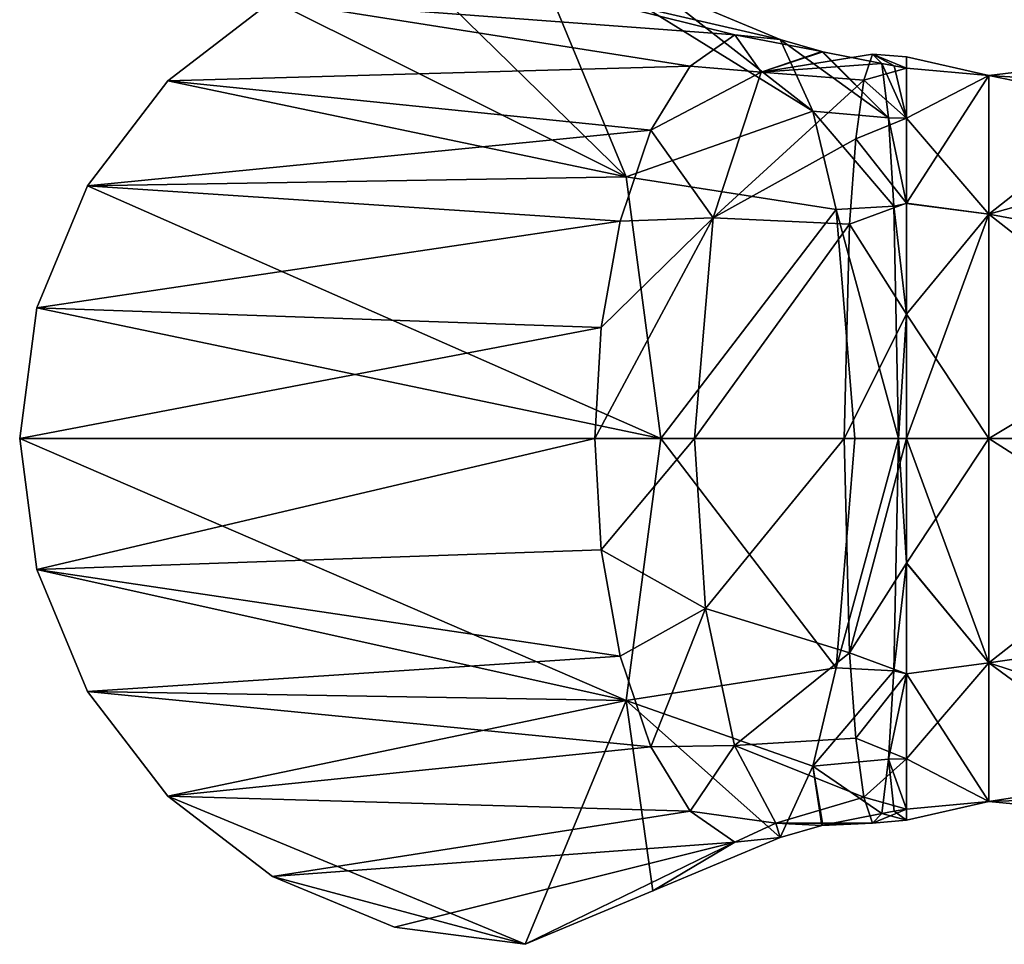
# Model space of a CAD drawing. Header units: millimetres. Extents: x -106 to 241, y -380 to 275.
# Tile 179 of 205: x 124 to 175, y 0 to 48. Entities that reach past the tile are written whole.
import ezdxf

# ---------------------------------------------------------------- set-up
doc = ezdxf.new("R2010")
doc.units = ezdxf.units.MM
doc.header["$LTSCALE"] = 65.185185
for name, color, linetype in [('1102', 7, 'CONTINUOUS'), ('1103', 7, 'CONTINUOUS'), ('1104', 7, 'CONTINUOUS'), ('1105', 7, 'CONTINUOUS'), ('1106', 7, 'CONTINUOUS'), ('1107', 7, 'CONTINUOUS'), ('1108', 7, 'CONTINUOUS'), ('1109', 7, 'CONTINUOUS'), ('1110', 7, 'CONTINUOUS'), ('1111', 7, 'CONTINUOUS'), ('1112', 7, 'CONTINUOUS'), ('1113', 7, 'CONTINUOUS'), ('1116', 7, 'CONTINUOUS'), ('1120', 7, 'CONTINUOUS')]:
    doc.layers.add(name, color=color, linetype=linetype)

msp = doc.modelspace()

# ---------------------------------------------------------------- linework, layer by layer
at = {"layer": '1102', "color": 7, "linetype": 'CONTINUOUS', "true_color": 0xcad1ee}
for points in [[(150, 53, -35.1), (155.299, 40.218, -35.1), (143.141, 52.097, -35.1), (150, 53, -35.1)], [(143.141, 52.097, -35.1), (155.299, 40.218, -35.1), (136.75, 49.45, -35.1), (143.141, 52.097, -35.1)], [(136.75, 49.45, -35.1), (155.299, 40.218, -35.1), (131.262, 45.238, -35.1), (136.75, 49.45, -35.1)], [(131.262, 45.238, -35.1), (155.299, 40.218, -35.1), (127.05, 39.75, -35.1), (131.262, 45.238, -35.1)], [(127.05, 39.75, -35.1), (157.106, 26.5, -35.1), (124.403, 33.359, -35.1), (127.05, 39.75, -35.1)], [(155.299, 40.218, -35.1), (157.106, 26.5, -35.1), (127.05, 39.75, -35.1), (155.299, 40.218, -35.1)], [(157.106, 26.5, -35.1), (123.5, 26.5, -35.1), (124.403, 33.359, -35.1), (157.106, 26.5, -35.1)], [(124.403, 19.641, -35.1), (123.5, 26.5, -35.1), (155.299, 12.782, -35.1), (124.403, 19.641, -35.1)], [(155.299, 12.782, -35.1), (123.5, 26.5, -35.1), (157.106, 26.5, -35.1), (155.299, 12.782, -35.1)], [(127.05, 13.25, -35.1), (124.403, 19.641, -35.1), (155.299, 12.782, -35.1), (127.05, 13.25, -35.1)], [(131.262, 7.762, -35.1), (127.05, 13.25, -35.1), (155.299, 12.782, -35.1), (131.262, 7.762, -35.1)], [(150, 0, -35.1), (131.262, 7.762, -35.1), (155.299, 12.782, -35.1), (150, 0, -35.1)], [(136.75, 3.55, -35.1), (131.262, 7.762, -35.1), (150, 0, -35.1), (136.75, 3.55, -35.1)], [(143.141, 0.903, -35.1), (136.75, 3.55, -35.1), (150, 0, -35.1), (143.141, 0.903, -35.1)]]:
    msp.add_3dface(points, dxfattribs=at)
at = {"layer": '1103', "color": 7, "linetype": 'CONTINUOUS', "true_color": 0xcad1ee}
for points in [[(166.719, 26.5, 44.739), (167.002, 15.272, 41.202), (170, 26.5, 44.9), (166.719, 26.5, 44.739)], [(170, 26.5, 44.9), (167.002, 15.272, 41.202), (170, 19.98, 43.807), (170, 26.5, 44.9)], [(170, 19.98, 43.807), (167.002, 15.272, 41.202), (170, 14.173, 40.649), (170, 19.98, 43.807)], [(167.002, 15.272, 41.202), (167.331, 10.796, 36.985), (170, 14.173, 40.649), (167.002, 15.272, 41.202)], [(170, 14.173, 40.649), (167.331, 10.796, 36.985), (170, 9.712, 35.77), (170, 14.173, 40.649)], [(167.331, 10.796, 36.985), (167.748, 7.712, 31.551), (170, 9.712, 35.77), (167.331, 10.796, 36.985)], [(170, 9.712, 35.77), (167.748, 7.712, 31.551), (170, 7.085, 29.704), (170, 9.712, 35.77)], [(167.748, 7.712, 31.551), (168.216, 6.35, 25.408), (170, 7.085, 29.704), (167.748, 7.712, 31.551)], [(170, 7.085, 29.704), (168.216, 6.35, 25.408), (170, 6.5, 24.895), (170, 7.085, 29.704)], [(168.216, 6.35, 25.408), (168.694, 6.849, 19.159), (170, 6.5, 24.895), (168.216, 6.35, 25.408)], [(168.694, 6.849, 19.159), (169.347, 6.968, 19.623), (170, 6.5, 24.895), (168.694, 6.849, 19.159)], [(169.347, 6.968, 19.623), (170, 7.088, 20.086), (170, 6.5, 24.895), (169.347, 6.968, 19.623)]]:
    msp.add_3dface(points, dxfattribs=at)
at = {"layer": '1104', "color": 7, "linetype": 'CONTINUOUS', "true_color": 0xcad1ee}
for points in [[(153.987, 20.674, 34.814), (158.88, 26.5, 42.065), (153.655, 26.5, 35.639), (153.987, 20.674, 34.814)], [(159.447, 17.591, 39.897), (158.88, 26.5, 42.065), (153.987, 20.674, 34.814), (159.447, 17.591, 39.897)], [(159.447, 17.591, 39.897), (166.719, 26.5, 44.739), (158.88, 26.5, 42.065), (159.447, 17.591, 39.897)], [(167.002, 15.272, 41.202), (166.719, 26.5, 44.739), (159.447, 17.591, 39.897), (167.002, 15.272, 41.202)], [(154.98, 15.099, 32.32), (159.447, 17.591, 39.897), (153.987, 20.674, 34.814), (154.98, 15.099, 32.32)], [(156.582, 10.347, 28.28), (159.447, 17.591, 39.897), (154.98, 15.099, 32.32), (156.582, 10.347, 28.28)], [(160.973, 10.421, 33.937), (159.447, 17.591, 39.897), (156.582, 10.347, 28.28), (160.973, 10.421, 33.937)], [(160.973, 10.421, 33.937), (167.002, 15.272, 41.202), (159.447, 17.591, 39.897), (160.973, 10.421, 33.937)], [(167.331, 10.796, 36.985), (167.002, 15.272, 41.202), (160.973, 10.421, 33.937), (167.331, 10.796, 36.985)], [(158.648, 6.977, 23.06), (160.973, 10.421, 33.937), (156.582, 10.347, 28.28), (158.648, 6.977, 23.06)], [(163.136, 6.352, 25.396), (160.973, 10.421, 33.937), (158.648, 6.977, 23.06), (163.136, 6.352, 25.396)], [(167.748, 7.712, 31.551), (167.331, 10.796, 36.985), (160.973, 10.421, 33.937), (167.748, 7.712, 31.551)], [(163.136, 6.352, 25.396), (167.748, 7.712, 31.551), (160.973, 10.421, 33.937), (163.136, 6.352, 25.396)], [(168.216, 6.35, 25.408), (167.748, 7.712, 31.551), (163.136, 6.352, 25.396), (168.216, 6.35, 25.408)], [(160.983, 5.351, 17.189), (163.136, 6.352, 25.396), (158.648, 6.977, 23.06), (160.983, 5.351, 17.189)], [(168.694, 6.849, 19.159), (168.216, 6.35, 25.408), (165.612, 6.235, 15.985), (168.694, 6.849, 19.159)], [(163.374, 5.595, 11.259), (163.136, 6.352, 25.396), (160.983, 5.351, 17.189), (163.374, 5.595, 11.259)], [(165.553, 6.222, 15.9), (168.216, 6.35, 25.408), (163.136, 6.352, 25.396), (165.553, 6.222, 15.9)], [(165.553, 6.222, 15.9), (163.136, 6.352, 25.396), (163.374, 5.595, 11.259), (165.553, 6.222, 15.9)], [(165.612, 6.235, 15.985), (168.216, 6.35, 25.408), (165.553, 6.222, 15.9), (165.612, 6.235, 15.985)]]:
    msp.add_3dface(points, dxfattribs=at)
at = {"layer": '1105', "color": 7, "linetype": 'CONTINUOUS', "true_color": 0xcad1ee}
for points in [[(123.5, 26.5, -35.1), (124.403, 19.641, -35.1), (153.655, 26.5, 35.639), (123.5, 26.5, -35.1)], [(124.403, 19.641, -35.1), (153.987, 20.674, 34.814), (153.655, 26.5, 35.639), (124.403, 19.641, -35.1)], [(124.403, 19.641, -35.1), (154.98, 15.099, 32.32), (153.987, 20.674, 34.814), (124.403, 19.641, -35.1)], [(124.403, 19.641, -35.1), (127.05, 13.25, -35.1), (154.98, 15.099, 32.32), (124.403, 19.641, -35.1)], [(127.05, 13.25, -35.1), (156.582, 10.347, 28.28), (154.98, 15.099, 32.32), (127.05, 13.25, -35.1)], [(127.05, 13.25, -35.1), (131.262, 7.762, -35.1), (156.582, 10.347, 28.28), (127.05, 13.25, -35.1)], [(131.262, 7.762, -35.1), (158.648, 6.977, 23.06), (156.582, 10.347, 28.28), (131.262, 7.762, -35.1)], [(131.262, 7.762, -35.1), (136.75, 3.55, -35.1), (158.648, 6.977, 23.06), (131.262, 7.762, -35.1)], [(136.75, 3.55, -35.1), (160.983, 5.351, 17.189), (158.648, 6.977, 23.06), (136.75, 3.55, -35.1)], [(136.75, 3.55, -35.1), (143.141, 0.903, -35.1), (160.983, 5.351, 17.189), (136.75, 3.55, -35.1)], [(143.141, 0.903, -35.1), (150, 0, -35.1), (160.983, 5.351, 17.189), (143.141, 0.903, -35.1)], [(160.983, 5.351, 17.189), (150, 0, -35.1), (156.695, 2.801, -11.894), (160.983, 5.351, 17.189)], [(163.374, 5.595, 11.259), (160.983, 5.351, 17.189), (156.695, 2.801, -11.894), (163.374, 5.595, 11.259)]]:
    msp.add_3dface(points, dxfattribs=at)
at = {"layer": '1106', "color": 7, "linetype": 'CONTINUOUS', "true_color": 0xcad1ee}
for points in [[(169.347, 46.033, 19.628), (170, 43.286, 14.026), (168.694, 46.152, 19.164), (169.347, 46.033, 19.628)], [(168.694, 46.152, 19.164), (170, 43.286, 14.026), (169.055, 43.302, 12.794), (168.694, 46.152, 19.164)], [(170, 45.913, 20.091), (170, 43.286, 14.026), (169.347, 46.033, 19.628), (170, 45.913, 20.091)], [(170, 43.286, 14.026), (170, 38.825, 9.149), (169.055, 43.302, 12.794), (170, 43.286, 14.026)], [(169.055, 43.302, 12.794), (170, 38.825, 9.149), (169.329, 38.68, 7.784), (169.055, 43.302, 12.794)], [(170, 38.825, 9.149), (170, 33.019, 5.992), (169.329, 38.68, 7.784), (170, 38.825, 9.149)], [(169.329, 38.68, 7.784), (170, 33.019, 5.992), (169.565, 26.502, 3.551), (169.329, 38.68, 7.784)], [(170, 33.019, 5.992), (170, 26.5, 4.9), (169.565, 26.502, 3.551), (170, 33.019, 5.992)], [(169.329, 14.324, 7.781), (169.565, 26.502, 3.551), (170, 19.983, 5.992), (169.329, 14.324, 7.781)], [(169.565, 26.502, 3.551), (170, 26.5, 4.9), (170, 19.983, 5.992), (169.565, 26.502, 3.551)], [(170, 14.177, 9.148), (169.329, 14.324, 7.781), (170, 19.983, 5.992), (170, 14.177, 9.148)], [(169.055, 9.7, 12.79), (169.329, 14.324, 7.781), (170, 14.177, 9.148), (169.055, 9.7, 12.79)], [(170, 9.716, 14.023), (169.055, 9.7, 12.79), (170, 14.177, 9.148), (170, 9.716, 14.023)], [(169.347, 6.968, 19.623), (168.694, 6.849, 19.159), (169.055, 9.7, 12.79), (169.347, 6.968, 19.623)], [(170, 7.088, 20.086), (169.055, 9.7, 12.79), (170, 9.716, 14.023), (170, 7.088, 20.086)], [(170, 7.088, 20.086), (169.347, 6.968, 19.623), (169.055, 9.7, 12.79), (170, 7.088, 20.086)]]:
    msp.add_3dface(points, dxfattribs=at)
at = {"layer": '1107', "color": 7, "linetype": 'CONTINUOUS', "true_color": 0xcad1ee}
for points in [[(165.553, 46.779, 15.904), (169.055, 43.302, 12.794), (163.374, 47.406, 11.263), (165.553, 46.779, 15.904)], [(163.374, 47.406, 11.263), (169.055, 43.302, 12.794), (165.085, 43.66, 4.984), (163.374, 47.406, 11.263)], [(165.612, 46.766, 15.989), (169.055, 43.302, 12.794), (165.553, 46.779, 15.904), (165.612, 46.766, 15.989)], [(168.694, 46.152, 19.164), (169.055, 43.302, 12.794), (165.612, 46.766, 15.989), (168.694, 46.152, 19.164)], [(169.055, 43.302, 12.794), (169.329, 38.68, 7.784), (165.085, 43.66, 4.984), (169.055, 43.302, 12.794)], [(165.085, 43.66, 4.984), (169.329, 38.68, 7.784), (166.308, 38.509, 0.251), (165.085, 43.66, 4.984)], [(169.329, 38.68, 7.784), (169.565, 26.502, 3.551), (166.308, 38.509, 0.251), (169.329, 38.68, 7.784)], [(166.308, 38.509, 0.251), (169.565, 26.502, 3.551), (167.285, 26.502, -3.524), (166.308, 38.509, 0.251)], [(169.565, 26.502, 3.551), (169.329, 14.324, 7.781), (166.308, 14.494, 0.249), (169.565, 26.502, 3.551)], [(167.285, 26.502, -3.524), (169.565, 26.502, 3.551), (166.308, 14.494, 0.249), (167.285, 26.502, -3.524)], [(166.308, 14.494, 0.249), (169.329, 14.324, 7.781), (165.085, 9.342, 4.98), (166.308, 14.494, 0.249)], [(169.329, 14.324, 7.781), (169.055, 9.7, 12.79), (165.085, 9.342, 4.98), (169.329, 14.324, 7.781)], [(165.553, 6.222, 15.9), (163.374, 5.595, 11.259), (165.085, 9.342, 4.98), (165.553, 6.222, 15.9)], [(169.055, 9.7, 12.79), (168.694, 6.849, 19.159), (165.085, 9.342, 4.98), (169.055, 9.7, 12.79)], [(168.694, 6.849, 19.159), (165.612, 6.235, 15.985), (165.085, 9.342, 4.98), (168.694, 6.849, 19.159)], [(165.612, 6.235, 15.985), (165.553, 6.222, 15.9), (165.085, 9.342, 4.98), (165.612, 6.235, 15.985)]]:
    msp.add_3dface(points, dxfattribs=at)
at = {"layer": '1108', "color": 7, "linetype": 'CONTINUOUS', "true_color": 0xcad1ee}
for points in [[(155.299, 40.218, -35.1), (150, 53, -35.1), (165.085, 43.66, 4.984), (155.299, 40.218, -35.1)], [(165.085, 43.66, 4.984), (150, 53, -35.1), (156.695, 50.2, -11.892), (165.085, 43.66, 4.984)], [(163.374, 47.406, 11.263), (165.085, 43.66, 4.984), (156.695, 50.2, -11.892), (163.374, 47.406, 11.263)], [(155.299, 40.218, -35.1), (165.085, 43.66, 4.984), (166.308, 38.509, 0.251), (155.299, 40.218, -35.1)], [(157.106, 26.5, -35.1), (155.299, 40.218, -35.1), (166.308, 38.509, 0.251), (157.106, 26.5, -35.1)], [(157.106, 26.5, -35.1), (166.308, 38.509, 0.251), (167.285, 26.502, -3.524), (157.106, 26.5, -35.1)], [(155.299, 12.782, -35.1), (157.106, 26.5, -35.1), (166.308, 14.494, 0.249), (155.299, 12.782, -35.1)], [(157.106, 26.5, -35.1), (167.285, 26.502, -3.524), (166.308, 14.494, 0.249), (157.106, 26.5, -35.1)], [(155.299, 12.782, -35.1), (166.308, 14.494, 0.249), (165.085, 9.342, 4.98), (155.299, 12.782, -35.1)], [(150, 0, -35.1), (155.299, 12.782, -35.1), (156.695, 2.801, -11.894), (150, 0, -35.1)], [(155.299, 12.782, -35.1), (163.374, 5.595, 11.259), (156.695, 2.801, -11.894), (155.299, 12.782, -35.1)], [(163.374, 5.595, 11.259), (155.299, 12.782, -35.1), (165.085, 9.342, 4.98), (163.374, 5.595, 11.259)]]:
    msp.add_3dface(points, dxfattribs=at)
at = {"layer": '1109', "color": 7, "linetype": 'CONTINUOUS', "true_color": 0xcad1ee}
for points in [[(168.216, 46.65, 25.413), (167.748, 45.287, 31.554), (170, 45.915, 29.704), (168.216, 46.65, 25.413)], [(170, 45.913, 20.091), (169.347, 46.033, 19.628), (168.216, 46.65, 25.413), (170, 45.913, 20.091)], [(170, 45.913, 20.091), (168.216, 46.65, 25.413), (170, 46.5, 24.897), (170, 45.913, 20.091)], [(169.347, 46.033, 19.628), (168.694, 46.152, 19.164), (168.216, 46.65, 25.413), (169.347, 46.033, 19.628)], [(170, 46.5, 24.897), (168.216, 46.65, 25.413), (170, 45.915, 29.704), (170, 46.5, 24.897)], [(170, 45.915, 29.704), (167.748, 45.287, 31.554), (170, 43.288, 35.77), (170, 45.915, 29.704)], [(167.748, 45.287, 31.554), (167.331, 42.202, 36.987), (170, 43.288, 35.77), (167.748, 45.287, 31.554)], [(170, 43.288, 35.77), (167.331, 42.202, 36.987), (170, 38.827, 40.649), (170, 43.288, 35.77)], [(167.331, 42.202, 36.987), (167.002, 37.727, 41.203), (170, 38.827, 40.649), (167.331, 42.202, 36.987)], [(170, 38.827, 40.649), (167.002, 37.727, 41.203), (170, 33.02, 43.807), (170, 38.827, 40.649)], [(167.002, 37.727, 41.203), (166.719, 26.5, 44.739), (170, 33.02, 43.807), (167.002, 37.727, 41.203)], [(166.719, 26.5, 44.739), (170, 26.5, 44.9), (170, 33.02, 43.807), (166.719, 26.5, 44.739)]]:
    msp.add_3dface(points, dxfattribs=at)
at = {"layer": '1110', "color": 7, "linetype": 'CONTINUOUS', "true_color": 0xcad1ee}
for points in [[(158.648, 46.022, 23.063), (162.367, 45.699, 28.439), (160.983, 47.649, 17.192), (158.648, 46.022, 23.063)], [(165.553, 46.779, 15.904), (163.374, 47.406, 11.263), (160.983, 47.649, 17.192), (165.553, 46.779, 15.904)], [(162.367, 45.699, 28.439), (165.553, 46.779, 15.904), (160.983, 47.649, 17.192), (162.367, 45.699, 28.439)], [(165.612, 46.766, 15.989), (165.553, 46.779, 15.904), (162.367, 45.699, 28.439), (165.612, 46.766, 15.989)], [(168.694, 46.152, 19.164), (165.612, 46.766, 15.989), (162.367, 45.699, 28.439), (168.694, 46.152, 19.164)], [(168.216, 46.65, 25.413), (168.694, 46.152, 19.164), (162.367, 45.699, 28.439), (168.216, 46.65, 25.413)], [(167.748, 45.287, 31.554), (168.216, 46.65, 25.413), (162.367, 45.699, 28.439), (167.748, 45.287, 31.554)], [(156.582, 42.652, 28.281), (162.367, 45.699, 28.439), (158.648, 46.022, 23.063), (156.582, 42.652, 28.281)], [(159.864, 38.067, 38.282), (162.367, 45.699, 28.439), (156.582, 42.652, 28.281), (159.864, 38.067, 38.282)], [(159.864, 38.067, 38.282), (167.748, 45.287, 31.554), (162.367, 45.699, 28.439), (159.864, 38.067, 38.282)], [(167.331, 42.202, 36.987), (167.748, 45.287, 31.554), (159.864, 38.067, 38.282), (167.331, 42.202, 36.987)], [(154.98, 37.9, 32.321), (159.864, 38.067, 38.282), (156.582, 42.652, 28.281), (154.98, 37.9, 32.321)], [(167.002, 37.727, 41.203), (167.331, 42.202, 36.987), (159.864, 38.067, 38.282), (167.002, 37.727, 41.203)], [(153.655, 26.5, 35.639), (158.88, 26.5, 42.065), (159.864, 38.067, 38.282), (153.655, 26.5, 35.639)], [(153.655, 26.5, 35.639), (159.864, 38.067, 38.282), (153.987, 32.326, 34.814), (153.655, 26.5, 35.639)], [(153.987, 32.326, 34.814), (159.864, 38.067, 38.282), (154.98, 37.9, 32.321), (153.987, 32.326, 34.814)], [(158.88, 26.5, 42.065), (167.002, 37.727, 41.203), (159.864, 38.067, 38.282), (158.88, 26.5, 42.065)], [(158.88, 26.5, 42.065), (166.719, 26.5, 44.739), (167.002, 37.727, 41.203), (158.88, 26.5, 42.065)]]:
    msp.add_3dface(points, dxfattribs=at)
at = {"layer": '1111', "color": 7, "linetype": 'CONTINUOUS', "true_color": 0xcad1ee}
for points in [[(143.141, 52.097, -35.1), (136.75, 49.45, -35.1), (160.983, 47.649, 17.192), (143.141, 52.097, -35.1)], [(143.141, 52.097, -35.1), (163.374, 47.406, 11.263), (156.695, 50.2, -11.892), (143.141, 52.097, -35.1)], [(163.374, 47.406, 11.263), (143.141, 52.097, -35.1), (160.983, 47.649, 17.192), (163.374, 47.406, 11.263)], [(136.75, 49.45, -35.1), (131.262, 45.238, -35.1), (158.648, 46.022, 23.063), (136.75, 49.45, -35.1)], [(136.75, 49.45, -35.1), (158.648, 46.022, 23.063), (160.983, 47.649, 17.192), (136.75, 49.45, -35.1)], [(131.262, 45.238, -35.1), (156.582, 42.652, 28.281), (158.648, 46.022, 23.063), (131.262, 45.238, -35.1)], [(131.262, 45.238, -35.1), (127.05, 39.75, -35.1), (156.582, 42.652, 28.281), (131.262, 45.238, -35.1)], [(127.05, 39.75, -35.1), (154.98, 37.9, 32.321), (156.582, 42.652, 28.281), (127.05, 39.75, -35.1)], [(127.05, 39.75, -35.1), (124.403, 33.359, -35.1), (154.98, 37.9, 32.321), (127.05, 39.75, -35.1)], [(124.403, 33.359, -35.1), (153.987, 32.326, 34.814), (154.98, 37.9, 32.321), (124.403, 33.359, -35.1)], [(124.403, 33.359, -35.1), (123.5, 26.5, -35.1), (153.987, 32.326, 34.814), (124.403, 33.359, -35.1)], [(123.5, 26.5, -35.1), (153.655, 26.5, 35.639), (153.987, 32.326, 34.814), (123.5, 26.5, -35.1)]]:
    msp.add_3dface(points, dxfattribs=at)
at = {"layer": '1112', "color": 7, "linetype": 'CONTINUOUS', "true_color": 0xcad1ee}
for points in [[(170, 26.5, 44.9), (170, 19.98, 43.807), (174.3, 26.5, 44.9), (170, 26.5, 44.9)], [(174.3, 26.5, 44.9), (170, 19.98, 43.807), (174.3, 14.744, 41.08), (174.3, 26.5, 44.9)], [(170, 19.983, 5.992), (170, 26.5, 4.9), (174.3, 14.744, 8.72), (170, 19.983, 5.992)], [(170, 26.5, 4.9), (174.3, 26.5, 4.9), (174.3, 14.744, 8.72), (170, 26.5, 4.9)], [(170, 14.177, 9.148), (170, 19.983, 5.992), (174.3, 14.744, 8.72), (170, 14.177, 9.148)], [(170, 19.98, 43.807), (170, 14.173, 40.649), (174.3, 14.744, 41.08), (170, 19.98, 43.807)], [(170, 14.173, 40.649), (170, 9.712, 35.77), (174.3, 14.744, 41.08), (170, 14.173, 40.649)], [(174.3, 14.744, 41.08), (170, 9.712, 35.77), (174.3, 7.479, 31.08), (174.3, 14.744, 41.08)], [(174.3, 7.479, 18.72), (170, 14.177, 9.148), (174.3, 14.744, 8.72), (174.3, 7.479, 18.72)], [(170, 9.716, 14.023), (170, 14.177, 9.148), (174.3, 7.479, 18.72), (170, 9.716, 14.023)], [(170, 7.088, 20.086), (170, 9.716, 14.023), (174.3, 7.479, 18.72), (170, 7.088, 20.086)], [(170, 9.712, 35.77), (170, 7.085, 29.704), (174.3, 7.479, 31.08), (170, 9.712, 35.77)], [(170, 6.5, 24.895), (170, 7.088, 20.086), (174.3, 7.479, 31.08), (170, 6.5, 24.895)], [(174.3, 7.479, 31.08), (170, 7.088, 20.086), (174.3, 7.479, 18.72), (174.3, 7.479, 31.08)], [(170, 7.085, 29.704), (170, 6.5, 24.895), (174.3, 7.479, 31.08), (170, 7.085, 29.704)]]:
    msp.add_3dface(points, dxfattribs=at)
at = {"layer": '1113', "color": 7, "linetype": 'CONTINUOUS', "true_color": 0xcad1ee}
for points in [[(170, 45.913, 20.091), (170, 46.5, 24.897), (174.3, 45.521, 18.72), (170, 45.913, 20.091)], [(170, 46.5, 24.897), (170, 45.915, 29.704), (174.3, 45.521, 18.72), (170, 46.5, 24.897)], [(170, 45.915, 29.704), (170, 43.288, 35.77), (174.3, 45.521, 31.08), (170, 45.915, 29.704)], [(174.3, 45.521, 18.72), (170, 45.915, 29.704), (174.3, 45.521, 31.08), (174.3, 45.521, 18.72)], [(170, 43.286, 14.026), (170, 45.913, 20.091), (174.3, 45.521, 18.72), (170, 43.286, 14.026)], [(174.3, 38.256, 8.72), (170, 43.286, 14.026), (174.3, 45.521, 18.72), (174.3, 38.256, 8.72)], [(170, 43.288, 35.77), (170, 38.827, 40.649), (174.3, 45.521, 31.08), (170, 43.288, 35.77)], [(174.3, 45.521, 31.08), (170, 38.827, 40.649), (174.3, 38.256, 41.08), (174.3, 45.521, 31.08)], [(170, 38.825, 9.149), (170, 43.286, 14.026), (174.3, 38.256, 8.72), (170, 38.825, 9.149)], [(170, 38.827, 40.649), (170, 33.02, 43.807), (174.3, 38.256, 41.08), (170, 38.827, 40.649)], [(170, 33.019, 5.992), (170, 38.825, 9.149), (174.3, 38.256, 8.72), (170, 33.019, 5.992)], [(170, 33.02, 43.807), (170, 26.5, 44.9), (174.3, 38.256, 41.08), (170, 33.02, 43.807)], [(170, 26.5, 44.9), (174.3, 26.5, 44.9), (174.3, 38.256, 41.08), (170, 26.5, 44.9)], [(174.3, 26.5, 4.9), (170, 33.019, 5.992), (174.3, 38.256, 8.72), (174.3, 26.5, 4.9)], [(170, 26.5, 4.9), (170, 33.019, 5.992), (174.3, 26.5, 4.9), (170, 26.5, 4.9)]]:
    msp.add_3dface(points, dxfattribs=at)
at = {"layer": '1116', "color": 7, "linetype": 'CONTINUOUS', "true_color": 0xcad1ee}
for points in [[(174.3, 45.521, 18.72), (174.3, 45.521, 31.08), (180.572, 46.281, 24.9), (174.3, 45.521, 18.72)], [(182.838, 44.979, 18.066), (174.3, 45.521, 18.72), (180.572, 46.281, 24.9), (182.838, 44.979, 18.066)], [(180.572, 46.281, 24.9), (174.3, 45.521, 31.08), (182.838, 44.979, 31.734), (180.572, 46.281, 24.9)], [(174.3, 38.256, 8.72), (174.3, 45.521, 18.72), (189.3, 42.457, 13.733), (174.3, 38.256, 8.72)], [(189.3, 42.457, 13.733), (174.3, 45.521, 18.72), (182.838, 44.979, 18.066), (189.3, 42.457, 13.733)], [(174.3, 45.521, 31.08), (174.3, 38.256, 41.08), (182.838, 44.979, 31.734), (174.3, 45.521, 31.08)], [(182.838, 44.979, 31.734), (174.3, 38.256, 41.08), (189.3, 42.457, 36.067), (182.838, 44.979, 31.734)], [(189.3, 35.495, 7.626), (174.3, 38.256, 8.72), (189.3, 42.457, 13.733), (189.3, 35.495, 7.626)], [(189.3, 42.457, 36.067), (174.3, 38.256, 41.08), (189.3, 35.495, 42.174), (189.3, 42.457, 36.067)], [(174.3, 26.5, 4.9), (174.3, 38.256, 8.72), (189.3, 26.5, 5.424), (174.3, 26.5, 4.9)], [(174.3, 38.256, 41.08), (174.3, 26.5, 44.9), (189.3, 35.495, 42.174), (174.3, 38.256, 41.08)], [(189.3, 26.5, 5.424), (174.3, 38.256, 8.72), (189.3, 35.495, 7.626), (189.3, 26.5, 5.424)], [(189.3, 35.495, 42.174), (174.3, 26.5, 44.9), (189.3, 26.5, 44.376), (189.3, 35.495, 42.174)]]:
    msp.add_3dface(points, dxfattribs=at)
at = {"layer": '1120', "color": 7, "linetype": 'CONTINUOUS', "true_color": 0xcad1ee}
for points in [[(174.3, 14.744, 8.72), (174.3, 26.5, 4.9), (189.3, 16.925, 7.94), (174.3, 14.744, 8.72)], [(174.3, 26.5, 4.9), (189.3, 26.5, 5.424), (189.3, 16.925, 7.94), (174.3, 26.5, 4.9)], [(174.3, 26.5, 44.9), (174.3, 14.744, 41.08), (189.3, 26.5, 44.376), (174.3, 26.5, 44.9)], [(189.3, 26.5, 44.376), (174.3, 14.744, 41.08), (189.3, 16.925, 41.86), (189.3, 26.5, 44.376)], [(174.3, 14.744, 41.08), (189.3, 9.825, 34.962), (189.3, 16.925, 41.86), (174.3, 14.744, 41.08)], [(189.3, 9.825, 14.838), (174.3, 14.744, 8.72), (189.3, 16.925, 7.94), (189.3, 9.825, 14.838)], [(174.3, 14.744, 41.08), (174.3, 7.479, 31.08), (189.3, 9.825, 34.962), (174.3, 14.744, 41.08)], [(174.3, 7.479, 18.72), (174.3, 14.744, 8.72), (183.761, 7.804, 18.789), (174.3, 7.479, 18.72)], [(174.3, 14.744, 8.72), (189.3, 9.825, 14.838), (183.761, 7.804, 18.789), (174.3, 14.744, 8.72)], [(174.3, 7.479, 31.08), (183.761, 7.804, 31.011), (189.3, 9.825, 34.962), (174.3, 7.479, 31.08)], [(174.3, 7.479, 31.08), (181.8, 6.762, 24.9), (183.761, 7.804, 31.011), (174.3, 7.479, 31.08)], [(174.3, 7.479, 18.72), (183.761, 7.804, 18.789), (181.8, 6.762, 24.9), (174.3, 7.479, 18.72)], [(174.3, 7.479, 31.08), (174.3, 7.479, 18.72), (181.8, 6.762, 24.9), (174.3, 7.479, 31.08)]]:
    msp.add_3dface(points, dxfattribs=at)

doc.saveas('drawing.dxf')
